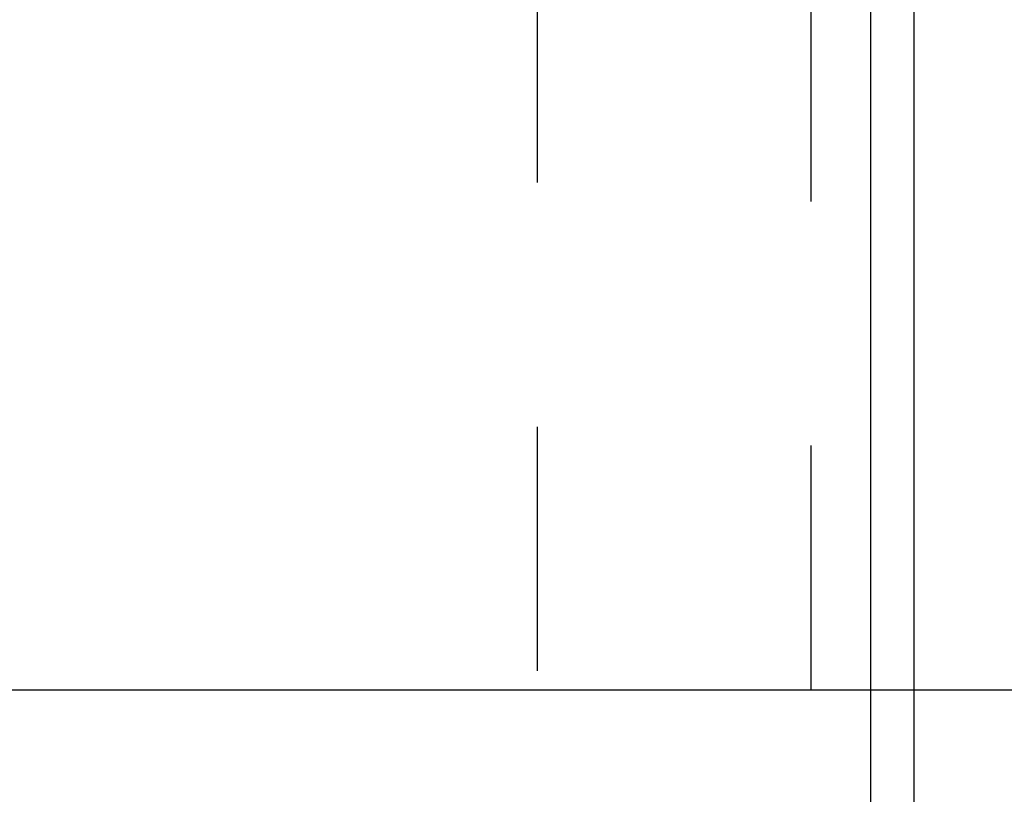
# Model space of a CAD drawing. Header units: inches. Extents: x 0 to 77.3, y 0 to 50.
# Tile 55 of 60: x 72.1 to 73.8, y 41.9 to 43.3. Entities that reach past the tile are written whole.
import ezdxf

# ---------------------------------------------------------------- set-up
doc = ezdxf.new("R2010")
doc.units = ezdxf.units.IN
doc.header["$LTSCALE"] = 4.25
doc.header["$MEASUREMENT"] = 0
doc.linetypes.add('HIDDEN', pattern=[0.2, 0.1, -0.1])
doc.layers.get('0').update_dxf_attribs({"linetype": 'CONTINUOUS'})
doc.layers.add('DEFAULT_2', color=8, linetype='HIDDEN')
doc.layers.add('DIMENSIONS', color=7, linetype='CONTINUOUS')
doc.styles.get("Standard").update_dxf_attribs({"font": 'arial.ttf'})
doc.dimstyles.new('DIMSTYLE_1', dxfattribs={"dimtxt": 0.340909, "dimasz": 0.454545, "dimexe": 0.09, "dimexo": 0.07, "dimgap": 0.0375, "dimtad": 0, "dimtih": 1, "dimtoh": 1, "dimzin": 4, "dimdsep": 46, "dimtxsty": 'Standard', "dimblk": '_FILLED', "dimblk1": '_FILLED', "dimblk2": '_FILLED', "dimcen": 0.09, "dimadec": 3, "dimazin": 1, "dimtfac": 1, "dimtdec": 3, "dimtofl": 0, "dimtmove": 0, "dimatfit": 3, "dimldrblk": '_FILLED', "dimfxl": 0, "dimtolj": 1, "dimtzin": 4, "dimarcsym": 0})

# ---------------------------------------------------------------- blocks, each defined once
blk = doc.blocks.new('_FILLED')
at = {"color": 0, "linetype": 'ByBlock'}
blk.add_solid([(0, 0), (-1, 0.2), (-1, -0.2)], dxfattribs=at)
blk = doc.blocks.new('*D10')
at = {"layer": 'DIMENSIONS', "color": 2, "linetype": 'Continuous'}
for p, q in [((66.0056, 42.1049), (74.9428, 42.1049)), ((74.5338, 42.1049), (74.5338, 41.0708)), ((74.5338, 39.3549), (74.5338, 40.389)), ((73.8706, 39.3549), (74.9428, 39.3549))]:
    blk.add_line(p, q, dxfattribs=at)
at = {"layer": 'DIMENSIONS', "color": 2, "linetype": 'Continuous', "xscale": 0.4545454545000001, "yscale": 0.4545454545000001, "zscale": 0.4545454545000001}
for p, rotation in [((74.5338, 42.1049), 90), ((74.5338, 39.3549), 270)]:
    blk.add_blockref('_FILLED', p, dxfattribs=dict(at, rotation=rotation))
at = {"layer": 'DIMENSIONS', "color": 2, "linetype": 'Continuous', "insert": (74.5338, 40.9004), "char_height": 0.34091, "width": 0.926411, "attachment_point": 2, "line_spacing_factor": 0.9}
blk.add_mtext('2.75', dxfattribs=at)
blk = doc.blocks.new('*D11')
at = {"layer": 'DIMENSIONS', "color": 2, "linetype": 'Continuous'}
for p, q in [((73.9306, 45.3549), (74.9428, 45.3549)), ((74.5338, 45.3549), (74.5338, 44.0708)), ((74.5338, 42.1049), (74.5338, 43.389)), ((66.0056, 42.1049), (74.9428, 42.1049))]:
    blk.add_line(p, q, dxfattribs=at)
at = {"layer": 'DIMENSIONS', "color": 2, "linetype": 'Continuous', "xscale": 0.4545454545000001, "yscale": 0.4545454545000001, "zscale": 0.4545454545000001}
for p, rotation in [((74.5338, 45.3549), 90), ((74.5338, 42.1049), 270)]:
    blk.add_blockref('_FILLED', p, dxfattribs=dict(at, rotation=rotation))
at = {"layer": 'DIMENSIONS', "color": 2, "linetype": 'Continuous', "insert": (74.5338, 43.9004), "char_height": 0.34091, "width": 0.926411, "attachment_point": 2, "line_spacing_factor": 0.9}
blk.add_mtext('3.25', dxfattribs=at)

msp = doc.modelspace()

# ---------------------------------------------------------------- linework, layer by layer
at = {"color": 3, "linetype": 'Continuous'}
for p, q in [((73.612445, 39.354909), (73.612445, 44.949909)), ((73.687445, 44.949909), (73.687445, 39.417909))]:
    msp.add_line(p, q, dxfattribs=at)
at = {"layer": 'DEFAULT_2', "color": 8, "linetype": 'HIDDEN'}
for p, q in [((73.508445, 44.229909), (73.508445, 39.979909)), ((73.032445, 40.437909), (73.032445, 43.771909))]:
    msp.add_line(p, q, dxfattribs=at)

# ---------------------------------------------------------------- dimensions: what is measured, and where the dimension line sits
at = {"layer": 'DIMENSIONS', "color": 2, "linetype": 'Continuous'}
for p1, angle, picture, middle in [((73.860627, 45.354909), 270, '*D11', (74.534575, 43.728008)), ((73.800627, 39.354909), 90, '*D10', (74.530774, 40.728009))]:
    dim = msp.add_linear_dim(base=(74.533752, 42.104909), p1=p1, p2=(65.935627, 42.104909), angle=angle, dimstyle='DIMSTYLE_1', dxfattribs=at)
    dim.commit()
    dim.dimension.update_dxf_attribs({"geometry": picture, "text_midpoint": middle, "dimtype": 160})

doc.saveas('drawing.dxf')
